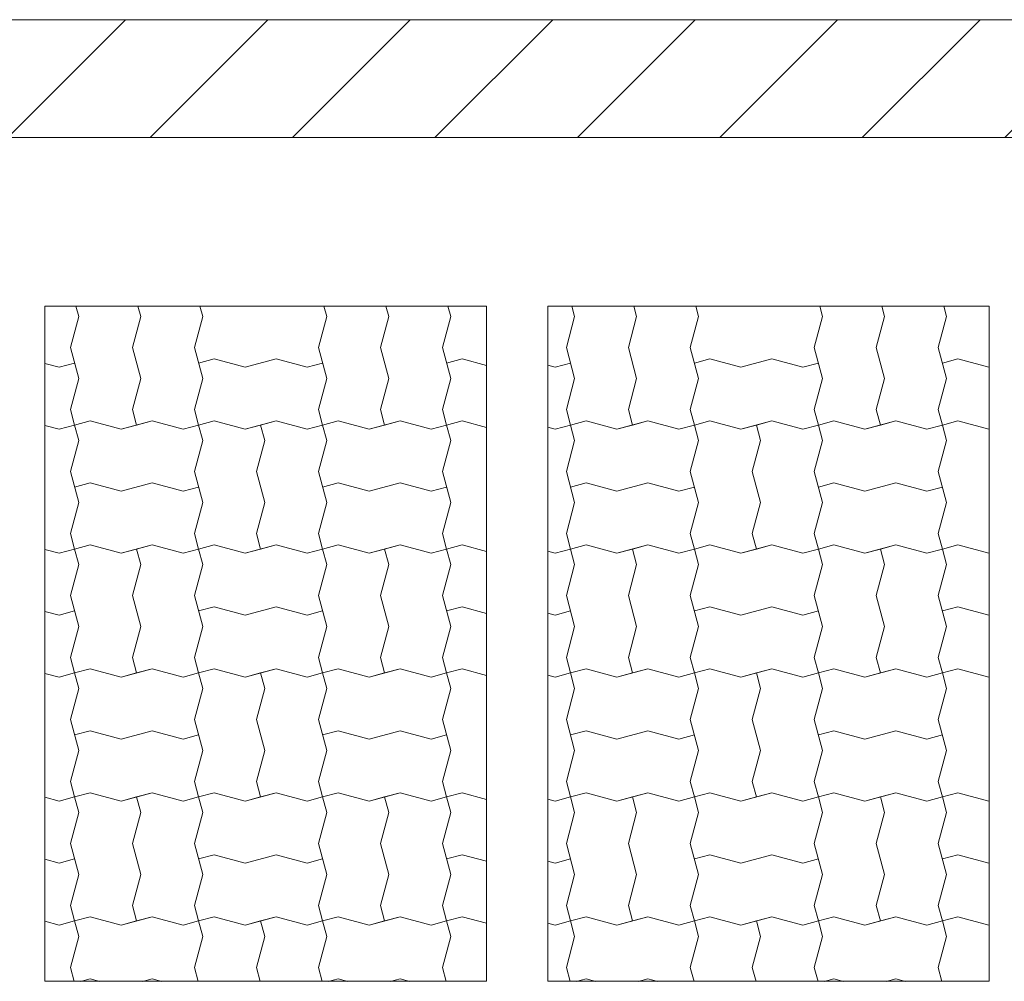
# Model space of a CAD drawing. Header units: millimetres. Extents: x 2826 to 3034, y 1533 to 1590.
# Tile 125 of 248: x 2961.98 to 2963.57, y 1570.24 to 1571.79. Entities that reach past the tile are written whole.
import ezdxf
from ezdxf.enums import TextEntityAlignment as Align

# ---------------------------------------------------------------- set-up
doc = ezdxf.new("R2010")
doc.units = ezdxf.units.MM
doc.layers.add('_Caneta_No__220', color=7, linetype='Continuous', lineweight=15, true_color=0x8a8a8a)
doc.layers.add('EST - Laje existente', color=7, linetype='Continuous')
doc.styles.add('ESTILO_GERADO_2', font='arial.ttf')

# ---------------------------------------------------------------- blocks, each defined once
blk = doc.blocks.new('*X922', base_point=(167.64, -1.5741))
at = {"layer": 'EST - Laje existente', "color": 9, "linetype": 'Continuous', "lineweight": 15}
for p, q in [((206.0534, 23.8076), (206.0488, 23.8245)), ((206.0534, 23.8076), (206.0488, 23.8245)), ((206.1534, 23.8076), (206.1488, 23.8245)), ((206.2534, 23.8076), (206.2488, 23.8245)), ((206.4534, 23.8076), (206.4488, 23.8245)), ((206.4534, 23.8076), (206.4488, 23.8245)), ((206.5534, 23.8076), (206.5488, 23.8245)), ((206.6534, 23.8076), (206.6488, 23.8245)), ((206.0534, 23.8076), (206.04, 23.7576)), ((206.0534, 23.8076), (206.04, 23.7576)), ((206.1534, 23.8076), (206.14, 23.7576)), ((206.2534, 23.8076), (206.24, 23.7576)), ((206.4534, 23.8076), (206.44, 23.7576)), ((206.4534, 23.8076), (206.44, 23.7576)), ((206.5534, 23.8076), (206.54, 23.7576)), ((206.6534, 23.8076), (206.64, 23.7576)), ((206.04, 23.7576), (206.0534, 23.7076)), ((206.04, 23.7576), (206.0534, 23.7076)), ((206.14, 23.7576), (206.1534, 23.7076)), ((206.24, 23.7576), (206.2534, 23.7076)), ((206.44, 23.7576), (206.4534, 23.7076)), ((206.44, 23.7576), (206.4534, 23.7076)), ((206.54, 23.7576), (206.5534, 23.7076)), ((206.64, 23.7576), (206.6534, 23.7076)), ((206.2717, 23.7393), (206.2467, 23.7326)), ((206.2717, 23.7393), (206.3217, 23.7259)), ((206.3217, 23.7259), (206.3717, 23.7393)), ((206.3717, 23.7393), (206.4217, 23.7259)), ((206.6717, 23.7393), (206.6467, 23.7326)), ((206.6717, 23.7393), (206.7109, 23.7287)), ((205.9986, 23.732), (206.0217, 23.7259)), ((206.0217, 23.7259), (206.0467, 23.7326)), ((206.4217, 23.7259), (206.4467, 23.7326)), ((206.0534, 23.7076), (206.04, 23.6576)), ((206.0534, 23.7076), (206.04, 23.6576)), ((206.1534, 23.7076), (206.14, 23.6576)), ((206.2534, 23.7076), (206.24, 23.6576)), ((206.4534, 23.7076), (206.44, 23.6576)), ((206.4534, 23.7076), (206.44, 23.6576)), ((206.5534, 23.7076), (206.54, 23.6576)), ((206.6534, 23.7076), (206.64, 23.6576)), ((206.04, 23.6576), (206.0467, 23.6326)), ((206.04, 23.6576), (206.0467, 23.6326)), ((206.14, 23.6576), (206.1467, 23.6326)), ((206.24, 23.6576), (206.2467, 23.6326)), ((206.44, 23.6576), (206.4467, 23.6326)), ((206.44, 23.6576), (206.4467, 23.6326)), ((206.54, 23.6576), (206.5467, 23.6326)), ((206.64, 23.6576), (206.6467, 23.6326)), ((206.0717, 23.6393), (206.0467, 23.6326)), ((206.0717, 23.6393), (206.0467, 23.6326)), ((206.0717, 23.6393), (206.1217, 23.6259)), ((206.0717, 23.6393), (206.1217, 23.6259)), ((206.1217, 23.6259), (206.1717, 23.6393)), ((206.1717, 23.6393), (206.1467, 23.6326)), ((206.1717, 23.6393), (206.2217, 23.6259)), ((206.1717, 23.6393), (206.2217, 23.6259)), ((206.2717, 23.6393), (206.2467, 23.6326)), ((206.2717, 23.6393), (206.2467, 23.6326)), ((206.2717, 23.6393), (206.3217, 23.6259)), ((206.2717, 23.6393), (206.3217, 23.6259)), ((206.3217, 23.6259), (206.3717, 23.6393)), ((206.3717, 23.6393), (206.3467, 23.6326)), ((206.3717, 23.6393), (206.4217, 23.6259)), ((206.3717, 23.6393), (206.4217, 23.6259)), ((206.4717, 23.6393), (206.4467, 23.6326)), ((206.4717, 23.6393), (206.4467, 23.6326)), ((206.4717, 23.6393), (206.5217, 23.6259)), ((206.4717, 23.6393), (206.5217, 23.6259)), ((206.5217, 23.6259), (206.5717, 23.6393)), ((206.5717, 23.6393), (206.5467, 23.6326)), ((206.5717, 23.6393), (206.6217, 23.6259)), ((206.5717, 23.6393), (206.6217, 23.6259)), ((206.6717, 23.6393), (206.6467, 23.6326)), ((206.6717, 23.6393), (206.6467, 23.6326)), ((206.6717, 23.6393), (206.7109, 23.6287)), ((206.6717, 23.6393), (206.7109, 23.6287)), ((205.9986, 23.632), (206.0217, 23.6259)), ((205.9986, 23.632), (206.0217, 23.6259)), ((206.0217, 23.6259), (206.0467, 23.6326)), ((206.0217, 23.6259), (206.0467, 23.6326)), ((206.0534, 23.6076), (206.0467, 23.6326)), ((206.1217, 23.6259), (206.1467, 23.6326)), ((206.2217, 23.6259), (206.2467, 23.6326)), ((206.2217, 23.6259), (206.2467, 23.6326)), ((206.2534, 23.6076), (206.2467, 23.6326)), ((206.2534, 23.6076), (206.2467, 23.6326)), ((206.3217, 23.6259), (206.3467, 23.6326)), ((206.3534, 23.6076), (206.3467, 23.6326)), ((206.4217, 23.6259), (206.4467, 23.6326)), ((206.4217, 23.6259), (206.4467, 23.6326)), ((206.4534, 23.6076), (206.4467, 23.6326)), ((206.5217, 23.6259), (206.5467, 23.6326)), ((206.6217, 23.6259), (206.6467, 23.6326)), ((206.6217, 23.6259), (206.6467, 23.6326)), ((206.6534, 23.6076), (206.6467, 23.6326)), ((206.6534, 23.6076), (206.6467, 23.6326)), ((206.0534, 23.6076), (206.04, 23.5576)), ((206.2534, 23.6076), (206.24, 23.5576)), ((206.2534, 23.6076), (206.24, 23.5576)), ((206.3534, 23.6076), (206.34, 23.5576)), ((206.4534, 23.6076), (206.44, 23.5576)), ((206.6534, 23.6076), (206.64, 23.5576)), ((206.6534, 23.6076), (206.64, 23.5576)), ((206.04, 23.5576), (206.0534, 23.5076)), ((206.24, 23.5576), (206.2534, 23.5076)), ((206.24, 23.5576), (206.2534, 23.5076)), ((206.34, 23.5576), (206.3534, 23.5076)), ((206.44, 23.5576), (206.4534, 23.5076)), ((206.64, 23.5576), (206.6534, 23.5076)), ((206.64, 23.5576), (206.6534, 23.5076)), ((206.0717, 23.5393), (206.0467, 23.5326)), ((206.0717, 23.5393), (206.1217, 23.5259)), ((206.1217, 23.5259), (206.1717, 23.5393)), ((206.1717, 23.5393), (206.2217, 23.5259)), ((206.2217, 23.5259), (206.2467, 23.5326)), ((206.4717, 23.5393), (206.4467, 23.5326)), ((206.4717, 23.5393), (206.5217, 23.5259)), ((206.5217, 23.5259), (206.5717, 23.5393)), ((206.5717, 23.5393), (206.6217, 23.5259)), ((206.6217, 23.5259), (206.6467, 23.5326)), ((206.0534, 23.5076), (206.04, 23.4576)), ((206.2534, 23.5076), (206.24, 23.4576)), ((206.2534, 23.5076), (206.24, 23.4576)), ((206.3534, 23.5076), (206.34, 23.4576)), ((206.4534, 23.5076), (206.44, 23.4576)), ((206.6534, 23.5076), (206.64, 23.4576)), ((206.6534, 23.5076), (206.64, 23.4576)), ((206.04, 23.4576), (206.0467, 23.4326)), ((206.24, 23.4576), (206.2467, 23.4326)), ((206.24, 23.4576), (206.2467, 23.4326)), ((206.34, 23.4576), (206.3467, 23.4326)), ((206.44, 23.4576), (206.4467, 23.4326)), ((206.64, 23.4576), (206.6467, 23.4326)), ((206.64, 23.4576), (206.6467, 23.4326)), ((205.9986, 23.432), (206.0217, 23.4259)), ((205.9986, 23.432), (206.0217, 23.4259)), ((206.0217, 23.4259), (206.0467, 23.4326)), ((206.0217, 23.4259), (206.0467, 23.4326)), ((206.0717, 23.4393), (206.0467, 23.4326)), ((206.0717, 23.4393), (206.0467, 23.4326)), ((206.0534, 23.4076), (206.0467, 23.4326)), ((206.0534, 23.4076), (206.0467, 23.4326)), ((206.0717, 23.4393), (206.1217, 23.4259)), ((206.0717, 23.4393), (206.1217, 23.4259)), ((206.1217, 23.4259), (206.1717, 23.4393)), ((206.1217, 23.4259), (206.1467, 23.4326)), ((206.1717, 23.4393), (206.1467, 23.4326)), ((206.1534, 23.4076), (206.1467, 23.4326)), ((206.1717, 23.4393), (206.2217, 23.4259)), ((206.1717, 23.4393), (206.2217, 23.4259)), ((206.2217, 23.4259), (206.2467, 23.4326)), ((206.2217, 23.4259), (206.2467, 23.4326)), ((206.2717, 23.4393), (206.2467, 23.4326)), ((206.2717, 23.4393), (206.2467, 23.4326)), ((206.2534, 23.4076), (206.2467, 23.4326)), ((206.2717, 23.4393), (206.3217, 23.4259)), ((206.2717, 23.4393), (206.3217, 23.4259)), ((206.3217, 23.4259), (206.3717, 23.4393)), ((206.3217, 23.4259), (206.3467, 23.4326)), ((206.3717, 23.4393), (206.3467, 23.4326)), ((206.3717, 23.4393), (206.4217, 23.4259)), ((206.3717, 23.4393), (206.4217, 23.4259)), ((206.4217, 23.4259), (206.4467, 23.4326)), ((206.4217, 23.4259), (206.4467, 23.4326)), ((206.4717, 23.4393), (206.4467, 23.4326)), ((206.4717, 23.4393), (206.4467, 23.4326)), ((206.4534, 23.4076), (206.4467, 23.4326)), ((206.4534, 23.4076), (206.4467, 23.4326)), ((206.4717, 23.4393), (206.5217, 23.4259)), ((206.4717, 23.4393), (206.5217, 23.4259)), ((206.5217, 23.4259), (206.5717, 23.4393)), ((206.5217, 23.4259), (206.5467, 23.4326)), ((206.5717, 23.4393), (206.5467, 23.4326)), ((206.5534, 23.4076), (206.5467, 23.4326)), ((206.5717, 23.4393), (206.6217, 23.4259)), ((206.5717, 23.4393), (206.6217, 23.4259)), ((206.6217, 23.4259), (206.6467, 23.4326)), ((206.6217, 23.4259), (206.6467, 23.4326)), ((206.6717, 23.4393), (206.6467, 23.4326)), ((206.6717, 23.4393), (206.6467, 23.4326)), ((206.6534, 23.4076), (206.6467, 23.4326)), ((206.6717, 23.4393), (206.7109, 23.4287)), ((206.6717, 23.4393), (206.7109, 23.4287)), ((206.0534, 23.4076), (206.04, 23.3576)), ((206.0534, 23.4076), (206.04, 23.3576)), ((206.1534, 23.4076), (206.14, 23.3576)), ((206.2534, 23.4076), (206.24, 23.3576)), ((206.4534, 23.4076), (206.44, 23.3576)), ((206.4534, 23.4076), (206.44, 23.3576)), ((206.5534, 23.4076), (206.54, 23.3576)), ((206.6534, 23.4076), (206.64, 23.3576)), ((206.04, 23.3576), (206.0534, 23.3076)), ((206.04, 23.3576), (206.0534, 23.3076)), ((206.14, 23.3576), (206.1534, 23.3076)), ((206.24, 23.3576), (206.2534, 23.3076)), ((206.44, 23.3576), (206.4534, 23.3076)), ((206.44, 23.3576), (206.4534, 23.3076)), ((206.54, 23.3576), (206.5534, 23.3076)), ((206.64, 23.3576), (206.6534, 23.3076)), ((206.2717, 23.3393), (206.2467, 23.3326)), ((206.2717, 23.3393), (206.3217, 23.3259)), ((206.3217, 23.3259), (206.3717, 23.3393)), ((206.3717, 23.3393), (206.4217, 23.3259)), ((206.6717, 23.3393), (206.6467, 23.3326)), ((206.6717, 23.3393), (206.7109, 23.3287)), ((205.9986, 23.332), (206.0217, 23.3259)), ((206.0217, 23.3259), (206.0467, 23.3326)), ((206.4217, 23.3259), (206.4467, 23.3326)), ((206.0534, 23.3076), (206.04, 23.2576)), ((206.0534, 23.3076), (206.04, 23.2576)), ((206.1534, 23.3076), (206.14, 23.2576)), ((206.2534, 23.3076), (206.24, 23.2576)), ((206.4534, 23.3076), (206.44, 23.2576)), ((206.4534, 23.3076), (206.44, 23.2576)), ((206.5534, 23.3076), (206.54, 23.2576)), ((206.6534, 23.3076), (206.64, 23.2576)), ((206.04, 23.2576), (206.0467, 23.2326)), ((206.04, 23.2576), (206.0467, 23.2326)), ((206.14, 23.2576), (206.1467, 23.2326)), ((206.24, 23.2576), (206.2467, 23.2326)), ((206.44, 23.2576), (206.4467, 23.2326)), ((206.44, 23.2576), (206.4467, 23.2326)), ((206.54, 23.2576), (206.5467, 23.2326)), ((206.64, 23.2576), (206.6467, 23.2326)), ((205.9986, 23.232), (206.0217, 23.2259)), ((205.9986, 23.232), (206.0217, 23.2259)), ((206.0217, 23.2259), (206.0467, 23.2326)), ((206.0217, 23.2259), (206.0467, 23.2326)), ((206.0717, 23.2393), (206.0467, 23.2326)), ((206.0717, 23.2393), (206.0467, 23.2326)), ((206.0534, 23.2076), (206.0467, 23.2326)), ((206.0717, 23.2393), (206.1217, 23.2259)), ((206.0717, 23.2393), (206.1217, 23.2259)), ((206.1217, 23.2259), (206.1717, 23.2393)), ((206.1217, 23.2259), (206.1467, 23.2326)), ((206.1717, 23.2393), (206.1467, 23.2326)), ((206.1717, 23.2393), (206.2217, 23.2259)), ((206.1717, 23.2393), (206.2217, 23.2259)), ((206.2217, 23.2259), (206.2467, 23.2326)), ((206.2217, 23.2259), (206.2467, 23.2326)), ((206.2717, 23.2393), (206.2467, 23.2326)), ((206.2717, 23.2393), (206.2467, 23.2326)), ((206.2534, 23.2076), (206.2467, 23.2326)), ((206.2534, 23.2076), (206.2467, 23.2326)), ((206.2717, 23.2393), (206.3217, 23.2259)), ((206.2717, 23.2393), (206.3217, 23.2259)), ((206.3217, 23.2259), (206.3717, 23.2393)), ((206.3217, 23.2259), (206.3467, 23.2326)), ((206.3717, 23.2393), (206.3467, 23.2326)), ((206.3534, 23.2076), (206.3467, 23.2326)), ((206.3717, 23.2393), (206.4217, 23.2259)), ((206.3717, 23.2393), (206.4217, 23.2259)), ((206.4217, 23.2259), (206.4467, 23.2326)), ((206.4217, 23.2259), (206.4467, 23.2326)), ((206.4717, 23.2393), (206.4467, 23.2326)), ((206.4717, 23.2393), (206.4467, 23.2326)), ((206.4534, 23.2076), (206.4467, 23.2326)), ((206.4717, 23.2393), (206.5217, 23.2259)), ((206.4717, 23.2393), (206.5217, 23.2259)), ((206.5217, 23.2259), (206.5717, 23.2393)), ((206.5217, 23.2259), (206.5467, 23.2326)), ((206.5717, 23.2393), (206.5467, 23.2326)), ((206.5717, 23.2393), (206.6217, 23.2259)), ((206.5717, 23.2393), (206.6217, 23.2259)), ((206.6217, 23.2259), (206.6467, 23.2326)), ((206.6217, 23.2259), (206.6467, 23.2326)), ((206.6717, 23.2393), (206.6467, 23.2326)), ((206.6717, 23.2393), (206.6467, 23.2326)), ((206.6534, 23.2076), (206.6467, 23.2326)), ((206.6534, 23.2076), (206.6467, 23.2326)), ((206.6717, 23.2393), (206.7109, 23.2287)), ((206.6717, 23.2393), (206.7109, 23.2287)), ((206.0534, 23.2076), (206.04, 23.1576)), ((206.2534, 23.2076), (206.24, 23.1576)), ((206.2534, 23.2076), (206.24, 23.1576)), ((206.3534, 23.2076), (206.34, 23.1576)), ((206.4534, 23.2076), (206.44, 23.1576)), ((206.6534, 23.2076), (206.64, 23.1576)), ((206.6534, 23.2076), (206.64, 23.1576)), ((206.04, 23.1576), (206.0534, 23.1076)), ((206.24, 23.1576), (206.2534, 23.1076)), ((206.24, 23.1576), (206.2534, 23.1076)), ((206.34, 23.1576), (206.3534, 23.1076)), ((206.44, 23.1576), (206.4534, 23.1076)), ((206.64, 23.1576), (206.6534, 23.1076)), ((206.64, 23.1576), (206.6534, 23.1076)), ((206.0717, 23.1393), (206.0467, 23.1326)), ((206.0717, 23.1393), (206.1217, 23.1259)), ((206.1217, 23.1259), (206.1717, 23.1393)), ((206.1717, 23.1393), (206.2217, 23.1259)), ((206.2217, 23.1259), (206.2467, 23.1326)), ((206.4717, 23.1393), (206.4467, 23.1326)), ((206.4717, 23.1393), (206.5217, 23.1259)), ((206.5217, 23.1259), (206.5717, 23.1393)), ((206.5717, 23.1393), (206.6217, 23.1259)), ((206.6217, 23.1259), (206.6467, 23.1326)), ((206.0534, 23.1076), (206.04, 23.0576)), ((206.2534, 23.1076), (206.24, 23.0576)), ((206.2534, 23.1076), (206.24, 23.0576)), ((206.3534, 23.1076), (206.34, 23.0576)), ((206.4534, 23.1076), (206.44, 23.0576)), ((206.6534, 23.1076), (206.64, 23.0576)), ((206.6534, 23.1076), (206.64, 23.0576)), ((206.04, 23.0576), (206.0467, 23.0326)), ((206.24, 23.0576), (206.2467, 23.0326)), ((206.24, 23.0576), (206.2467, 23.0326)), ((206.34, 23.0576), (206.3467, 23.0326)), ((206.44, 23.0576), (206.4467, 23.0326)), ((206.64, 23.0576), (206.6467, 23.0326)), ((206.64, 23.0576), (206.6467, 23.0326)), ((206.0717, 23.0393), (206.0467, 23.0326)), ((206.0717, 23.0393), (206.0467, 23.0326)), ((206.0717, 23.0393), (206.1217, 23.0259)), ((206.0717, 23.0393), (206.1217, 23.0259)), ((206.1217, 23.0259), (206.1717, 23.0393)), ((206.1717, 23.0393), (206.1467, 23.0326)), ((206.1717, 23.0393), (206.2217, 23.0259)), ((206.1717, 23.0393), (206.2217, 23.0259)), ((206.2717, 23.0393), (206.2467, 23.0326)), ((206.2717, 23.0393), (206.2467, 23.0326)), ((206.2717, 23.0393), (206.3217, 23.0259)), ((206.2717, 23.0393), (206.3217, 23.0259)), ((206.3217, 23.0259), (206.3717, 23.0393)), ((206.3717, 23.0393), (206.3467, 23.0326)), ((206.3717, 23.0393), (206.4217, 23.0259)), ((206.3717, 23.0393), (206.4217, 23.0259)), ((206.4717, 23.0393), (206.4467, 23.0326)), ((206.4717, 23.0393), (206.4467, 23.0326)), ((206.4717, 23.0393), (206.5217, 23.0259)), ((206.4717, 23.0393), (206.5217, 23.0259)), ((206.5217, 23.0259), (206.5717, 23.0393)), ((206.5717, 23.0393), (206.5467, 23.0326)), ((206.5717, 23.0393), (206.6217, 23.0259)), ((206.5717, 23.0393), (206.6217, 23.0259)), ((206.6717, 23.0393), (206.6467, 23.0326)), ((206.6717, 23.0393), (206.6467, 23.0326)), ((206.6717, 23.0393), (206.7109, 23.0287)), ((206.6717, 23.0393), (206.7109, 23.0287)), ((205.9986, 23.032), (206.0217, 23.0259)), ((205.9986, 23.032), (206.0217, 23.0259)), ((206.0217, 23.0259), (206.0467, 23.0326)), ((206.0217, 23.0259), (206.0467, 23.0326)), ((206.0534, 23.0076), (206.0467, 23.0326)), ((206.0534, 23.0076), (206.0467, 23.0326)), ((206.1217, 23.0259), (206.1467, 23.0326)), ((206.1534, 23.0076), (206.1467, 23.0326)), ((206.2217, 23.0259), (206.2467, 23.0326)), ((206.2217, 23.0259), (206.2467, 23.0326)), ((206.2534, 23.0076), (206.2467, 23.0326)), ((206.3217, 23.0259), (206.3467, 23.0326)), ((206.4217, 23.0259), (206.4467, 23.0326)), ((206.4217, 23.0259), (206.4467, 23.0326)), ((206.4534, 23.0076), (206.4467, 23.0326)), ((206.4534, 23.0076), (206.4467, 23.0326)), ((206.5217, 23.0259), (206.5467, 23.0326)), ((206.5534, 23.0076), (206.5467, 23.0326)), ((206.6217, 23.0259), (206.6467, 23.0326)), ((206.6217, 23.0259), (206.6467, 23.0326)), ((206.6534, 23.0076), (206.6467, 23.0326)), ((206.0534, 23.0076), (206.04, 22.9576)), ((206.0534, 23.0076), (206.04, 22.9576)), ((206.1534, 23.0076), (206.14, 22.9576)), ((206.2534, 23.0076), (206.24, 22.9576)), ((206.4534, 23.0076), (206.44, 22.9576)), ((206.4534, 23.0076), (206.44, 22.9576)), ((206.5534, 23.0076), (206.54, 22.9576)), ((206.6534, 23.0076), (206.64, 22.9576)), ((206.04, 22.9576), (206.0534, 22.9076)), ((206.04, 22.9576), (206.0534, 22.9076)), ((206.14, 22.9576), (206.1534, 22.9076)), ((206.24, 22.9576), (206.2534, 22.9076)), ((206.44, 22.9576), (206.4534, 22.9076)), ((206.44, 22.9576), (206.4534, 22.9076)), ((206.54, 22.9576), (206.5534, 22.9076)), ((206.64, 22.9576), (206.6534, 22.9076)), ((206.2717, 22.9393), (206.2467, 22.9326)), ((206.2717, 22.9393), (206.3217, 22.9259)), ((206.3217, 22.9259), (206.3717, 22.9393)), ((206.3717, 22.9393), (206.4217, 22.9259)), ((206.6717, 22.9393), (206.6467, 22.9326)), ((206.6717, 22.9393), (206.7109, 22.9287)), ((205.9986, 22.932), (206.0217, 22.9259)), ((206.0217, 22.9259), (206.0467, 22.9326)), ((206.4217, 22.9259), (206.4467, 22.9326)), ((206.0534, 22.9076), (206.04, 22.8576)), ((206.0534, 22.9076), (206.04, 22.8576)), ((206.1534, 22.9076), (206.14, 22.8576)), ((206.2534, 22.9076), (206.24, 22.8576)), ((206.4534, 22.9076), (206.44, 22.8576)), ((206.4534, 22.9076), (206.44, 22.8576)), ((206.5534, 22.9076), (206.54, 22.8576)), ((206.6534, 22.9076), (206.64, 22.8576)), ((206.04, 22.8576), (206.0467, 22.8326)), ((206.04, 22.8576), (206.0467, 22.8326)), ((206.14, 22.8576), (206.1467, 22.8326)), ((206.24, 22.8576), (206.2467, 22.8326)), ((206.44, 22.8576), (206.4467, 22.8326)), ((206.44, 22.8576), (206.4467, 22.8326)), ((206.54, 22.8576), (206.5467, 22.8326)), ((206.64, 22.8576), (206.6467, 22.8326)), ((205.9986, 22.832), (206.0217, 22.8259)), ((205.9986, 22.832), (206.0217, 22.8259)), ((206.0217, 22.8259), (206.0467, 22.8326)), ((206.0217, 22.8259), (206.0467, 22.8326)), ((206.0717, 22.8393), (206.0467, 22.8326)), ((206.0717, 22.8393), (206.0467, 22.8326)), ((206.0534, 22.8076), (206.0467, 22.8326)), ((206.0717, 22.8393), (206.1217, 22.8259)), ((206.0717, 22.8393), (206.1217, 22.8259)), ((206.1217, 22.8259), (206.1717, 22.8393)), ((206.1217, 22.8259), (206.1467, 22.8326)), ((206.1717, 22.8393), (206.1467, 22.8326)), ((206.1717, 22.8393), (206.2217, 22.8259)), ((206.1717, 22.8393), (206.2217, 22.8259)), ((206.2217, 22.8259), (206.2467, 22.8326)), ((206.2217, 22.8259), (206.2467, 22.8326)), ((206.2717, 22.8393), (206.2467, 22.8326)), ((206.2717, 22.8393), (206.2467, 22.8326)), ((206.2534, 22.8076), (206.2467, 22.8326)), ((206.2534, 22.8076), (206.2467, 22.8326)), ((206.2717, 22.8393), (206.3217, 22.8259)), ((206.2717, 22.8393), (206.3217, 22.8259)), ((206.3217, 22.8259), (206.3717, 22.8393)), ((206.3217, 22.8259), (206.3467, 22.8326)), ((206.3717, 22.8393), (206.3467, 22.8326)), ((206.3534, 22.8076), (206.3467, 22.8326)), ((206.3717, 22.8393), (206.4217, 22.8259)), ((206.3717, 22.8393), (206.4217, 22.8259)), ((206.4217, 22.8259), (206.4467, 22.8326)), ((206.4217, 22.8259), (206.4467, 22.8326)), ((206.4717, 22.8393), (206.4467, 22.8326)), ((206.4717, 22.8393), (206.4467, 22.8326)), ((206.4534, 22.8076), (206.4467, 22.8326)), ((206.4717, 22.8393), (206.5217, 22.8259)), ((206.4717, 22.8393), (206.5217, 22.8259)), ((206.5217, 22.8259), (206.5717, 22.8393)), ((206.5217, 22.8259), (206.5467, 22.8326)), ((206.5717, 22.8393), (206.5467, 22.8326)), ((206.5717, 22.8393), (206.6217, 22.8259)), ((206.5717, 22.8393), (206.6217, 22.8259)), ((206.6217, 22.8259), (206.6467, 22.8326)), ((206.6217, 22.8259), (206.6467, 22.8326)), ((206.6717, 22.8393), (206.6467, 22.8326)), ((206.6717, 22.8393), (206.6467, 22.8326)), ((206.6534, 22.8076), (206.6467, 22.8326)), ((206.6534, 22.8076), (206.6467, 22.8326)), ((206.6717, 22.8393), (206.7109, 22.8287)), ((206.6717, 22.8393), (206.7109, 22.8287)), ((206.0534, 22.8076), (206.04, 22.7576)), ((206.2534, 22.8076), (206.24, 22.7576)), ((206.2534, 22.8076), (206.24, 22.7576)), ((206.3534, 22.8076), (206.34, 22.7576)), ((206.4534, 22.8076), (206.44, 22.7576)), ((206.6534, 22.8076), (206.64, 22.7576)), ((206.6534, 22.8076), (206.64, 22.7576)), ((206.04, 22.7576), (206.046, 22.735)), ((206.24, 22.7576), (206.246, 22.735)), ((206.24, 22.7576), (206.246, 22.735)), ((206.34, 22.7576), (206.346, 22.735)), ((206.44, 22.7576), (206.446, 22.735)), ((206.64, 22.7576), (206.646, 22.735)), ((206.64, 22.7576), (206.646, 22.735)), ((206.0717, 22.7393), (206.0559, 22.735)), ((206.0717, 22.7393), (206.0874, 22.735)), ((206.1559, 22.735), (206.1717, 22.7393)), ((206.1717, 22.7393), (206.1874, 22.735)), ((206.4717, 22.7393), (206.4559, 22.735)), ((206.4717, 22.7393), (206.4874, 22.735)), ((206.5559, 22.735), (206.5717, 22.7393)), ((206.5717, 22.7393), (206.5874, 22.735))]:
    blk.add_line(p, q, dxfattribs=at)
blk = doc.blocks.new('*X923', base_point=(167.64, -1.5741))
at = {"layer": 'EST - Laje existente', "color": 9, "linetype": 'Continuous', "lineweight": 15}
for p, q in [((206.8534, 23.8076), (206.8488, 23.8245)), ((206.8534, 23.8076), (206.8488, 23.8245)), ((206.9534, 23.8076), (206.9488, 23.8245)), ((207.0534, 23.8076), (207.0488, 23.8245)), ((207.2534, 23.8076), (207.2488, 23.8245)), ((207.2534, 23.8076), (207.2488, 23.8245)), ((207.3534, 23.8076), (207.3488, 23.8245)), ((207.4534, 23.8076), (207.4488, 23.8245)), ((206.8534, 23.8076), (206.84, 23.7576)), ((206.8534, 23.8076), (206.84, 23.7576)), ((206.9534, 23.8076), (206.94, 23.7576)), ((207.0534, 23.8076), (207.04, 23.7576)), ((207.2534, 23.8076), (207.24, 23.7576)), ((207.2534, 23.8076), (207.24, 23.7576)), ((207.3534, 23.8076), (207.34, 23.7576)), ((207.4534, 23.8076), (207.44, 23.7576)), ((206.84, 23.7576), (206.8534, 23.7076)), ((206.84, 23.7576), (206.8534, 23.7076)), ((206.94, 23.7576), (206.9534, 23.7076)), ((207.04, 23.7576), (207.0534, 23.7076)), ((207.24, 23.7576), (207.2534, 23.7076)), ((207.24, 23.7576), (207.2534, 23.7076)), ((207.34, 23.7576), (207.3534, 23.7076)), ((207.44, 23.7576), (207.4534, 23.7076)), ((207.0717, 23.7393), (207.0467, 23.7326)), ((207.0717, 23.7393), (207.1217, 23.7259)), ((207.1217, 23.7259), (207.1717, 23.7393)), ((207.1717, 23.7393), (207.2217, 23.7259)), ((207.4717, 23.7393), (207.4467, 23.7326)), ((207.4717, 23.7393), (207.5217, 23.7259)), ((206.81, 23.729), (206.8217, 23.7259)), ((206.8217, 23.7259), (206.8467, 23.7326)), ((207.2217, 23.7259), (207.2467, 23.7326)), ((207.5217, 23.7259), (207.5223, 23.726)), ((206.8534, 23.7076), (206.84, 23.6576)), ((206.8534, 23.7076), (206.84, 23.6576)), ((206.9534, 23.7076), (206.94, 23.6576)), ((207.0534, 23.7076), (207.04, 23.6576)), ((207.2534, 23.7076), (207.24, 23.6576)), ((207.2534, 23.7076), (207.24, 23.6576)), ((207.3534, 23.7076), (207.34, 23.6576)), ((207.4534, 23.7076), (207.44, 23.6576)), ((206.84, 23.6576), (206.8467, 23.6326)), ((206.84, 23.6576), (206.8467, 23.6326)), ((206.94, 23.6576), (206.9467, 23.6326)), ((207.04, 23.6576), (207.0467, 23.6326)), ((207.24, 23.6576), (207.2467, 23.6326)), ((207.24, 23.6576), (207.2467, 23.6326)), ((207.34, 23.6576), (207.3467, 23.6326)), ((207.44, 23.6576), (207.4467, 23.6326)), ((206.8717, 23.6393), (206.8467, 23.6326)), ((206.8717, 23.6393), (206.8467, 23.6326)), ((206.8717, 23.6393), (206.9217, 23.6259)), ((206.8717, 23.6393), (206.9217, 23.6259)), ((206.9217, 23.6259), (206.9717, 23.6393)), ((206.9717, 23.6393), (206.9467, 23.6326)), ((206.9717, 23.6393), (207.0217, 23.6259)), ((206.9717, 23.6393), (207.0217, 23.6259)), ((207.0717, 23.6393), (207.0467, 23.6326)), ((207.0717, 23.6393), (207.0467, 23.6326)), ((207.0717, 23.6393), (207.1217, 23.6259)), ((207.0717, 23.6393), (207.1217, 23.6259)), ((207.1217, 23.6259), (207.1717, 23.6393)), ((207.1717, 23.6393), (207.1467, 23.6326)), ((207.1717, 23.6393), (207.2217, 23.6259)), ((207.1717, 23.6393), (207.2217, 23.6259)), ((207.2717, 23.6393), (207.2467, 23.6326)), ((207.2717, 23.6393), (207.2467, 23.6326)), ((207.2717, 23.6393), (207.3217, 23.6259)), ((207.2717, 23.6393), (207.3217, 23.6259)), ((207.3217, 23.6259), (207.3717, 23.6393)), ((207.3717, 23.6393), (207.3467, 23.6326)), ((207.3717, 23.6393), (207.4217, 23.6259)), ((207.3717, 23.6393), (207.4217, 23.6259)), ((207.4717, 23.6393), (207.4467, 23.6326)), ((207.4717, 23.6393), (207.4467, 23.6326)), ((207.4717, 23.6393), (207.5217, 23.6259)), ((207.4717, 23.6393), (207.5217, 23.6259)), ((206.81, 23.629), (206.8217, 23.6259)), ((206.81, 23.629), (206.8217, 23.6259)), ((206.8217, 23.6259), (206.8467, 23.6326)), ((206.8217, 23.6259), (206.8467, 23.6326)), ((206.8534, 23.6076), (206.8467, 23.6326)), ((206.9217, 23.6259), (206.9467, 23.6326)), ((207.0217, 23.6259), (207.0467, 23.6326)), ((207.0217, 23.6259), (207.0467, 23.6326)), ((207.0534, 23.6076), (207.0467, 23.6326)), ((207.0534, 23.6076), (207.0467, 23.6326)), ((207.1217, 23.6259), (207.1467, 23.6326)), ((207.1534, 23.6076), (207.1467, 23.6326)), ((207.2217, 23.6259), (207.2467, 23.6326)), ((207.2217, 23.6259), (207.2467, 23.6326)), ((207.2534, 23.6076), (207.2467, 23.6326)), ((207.3217, 23.6259), (207.3467, 23.6326)), ((207.4217, 23.6259), (207.4467, 23.6326)), ((207.4217, 23.6259), (207.4467, 23.6326)), ((207.4534, 23.6076), (207.4467, 23.6326)), ((207.4534, 23.6076), (207.4467, 23.6326)), ((207.5217, 23.6259), (207.5223, 23.626)), ((207.5217, 23.6259), (207.5223, 23.626)), ((206.8534, 23.6076), (206.84, 23.5576)), ((207.0534, 23.6076), (207.04, 23.5576)), ((207.0534, 23.6076), (207.04, 23.5576)), ((207.1534, 23.6076), (207.14, 23.5576)), ((207.2534, 23.6076), (207.24, 23.5576)), ((207.4534, 23.6076), (207.44, 23.5576)), ((207.4534, 23.6076), (207.44, 23.5576)), ((206.84, 23.5576), (206.8534, 23.5076)), ((207.04, 23.5576), (207.0534, 23.5076)), ((207.04, 23.5576), (207.0534, 23.5076)), ((207.14, 23.5576), (207.1534, 23.5076)), ((207.24, 23.5576), (207.2534, 23.5076)), ((207.44, 23.5576), (207.4534, 23.5076)), ((207.44, 23.5576), (207.4534, 23.5076)), ((206.8717, 23.5393), (206.8467, 23.5326)), ((206.8717, 23.5393), (206.9217, 23.5259)), ((206.9217, 23.5259), (206.9717, 23.5393)), ((206.9717, 23.5393), (207.0217, 23.5259)), ((207.0217, 23.5259), (207.0467, 23.5326)), ((207.2717, 23.5393), (207.2467, 23.5326)), ((207.2717, 23.5393), (207.3217, 23.5259)), ((207.3217, 23.5259), (207.3717, 23.5393)), ((207.3717, 23.5393), (207.4217, 23.5259)), ((207.4217, 23.5259), (207.4467, 23.5326)), ((206.8534, 23.5076), (206.84, 23.4576)), ((207.0534, 23.5076), (207.04, 23.4576)), ((207.0534, 23.5076), (207.04, 23.4576)), ((207.1534, 23.5076), (207.14, 23.4576)), ((207.2534, 23.5076), (207.24, 23.4576)), ((207.4534, 23.5076), (207.44, 23.4576)), ((207.4534, 23.5076), (207.44, 23.4576)), ((206.84, 23.4576), (206.8467, 23.4326)), ((207.04, 23.4576), (207.0467, 23.4326)), ((207.04, 23.4576), (207.0467, 23.4326)), ((207.14, 23.4576), (207.1467, 23.4326)), ((207.24, 23.4576), (207.2467, 23.4326)), ((207.44, 23.4576), (207.4467, 23.4326)), ((207.44, 23.4576), (207.4467, 23.4326)), ((206.8217, 23.4259), (206.8467, 23.4326)), ((206.8217, 23.4259), (206.8467, 23.4326)), ((206.8717, 23.4393), (206.8467, 23.4326)), ((206.8717, 23.4393), (206.8467, 23.4326)), ((206.8534, 23.4076), (206.8467, 23.4326)), ((206.8534, 23.4076), (206.8467, 23.4326)), ((206.8717, 23.4393), (206.9217, 23.4259)), ((206.8717, 23.4393), (206.9217, 23.4259)), ((206.9217, 23.4259), (206.9717, 23.4393)), ((206.9217, 23.4259), (206.9467, 23.4326)), ((206.9717, 23.4393), (206.9467, 23.4326)), ((206.9534, 23.4076), (206.9467, 23.4326)), ((206.9717, 23.4393), (207.0217, 23.4259)), ((206.9717, 23.4393), (207.0217, 23.4259)), ((207.0217, 23.4259), (207.0467, 23.4326)), ((207.0217, 23.4259), (207.0467, 23.4326)), ((207.0717, 23.4393), (207.0467, 23.4326)), ((207.0717, 23.4393), (207.0467, 23.4326)), ((207.0534, 23.4076), (207.0467, 23.4326)), ((207.0717, 23.4393), (207.1217, 23.4259)), ((207.0717, 23.4393), (207.1217, 23.4259)), ((207.1217, 23.4259), (207.1717, 23.4393)), ((207.1217, 23.4259), (207.1467, 23.4326)), ((207.1717, 23.4393), (207.1467, 23.4326)), ((207.1717, 23.4393), (207.2217, 23.4259)), ((207.1717, 23.4393), (207.2217, 23.4259)), ((207.2217, 23.4259), (207.2467, 23.4326)), ((207.2217, 23.4259), (207.2467, 23.4326)), ((207.2717, 23.4393), (207.2467, 23.4326)), ((207.2717, 23.4393), (207.2467, 23.4326)), ((207.2534, 23.4076), (207.2467, 23.4326)), ((207.2534, 23.4076), (207.2467, 23.4326)), ((207.2717, 23.4393), (207.3217, 23.4259)), ((207.2717, 23.4393), (207.3217, 23.4259)), ((207.3217, 23.4259), (207.3717, 23.4393)), ((207.3217, 23.4259), (207.3467, 23.4326)), ((207.3717, 23.4393), (207.3467, 23.4326)), ((207.3534, 23.4076), (207.3467, 23.4326)), ((207.3717, 23.4393), (207.4217, 23.4259)), ((207.3717, 23.4393), (207.4217, 23.4259)), ((207.4217, 23.4259), (207.4467, 23.4326)), ((207.4217, 23.4259), (207.4467, 23.4326)), ((207.4717, 23.4393), (207.4467, 23.4326)), ((207.4717, 23.4393), (207.4467, 23.4326)), ((207.4534, 23.4076), (207.4467, 23.4326)), ((207.4717, 23.4393), (207.5217, 23.4259)), ((207.4717, 23.4393), (207.5217, 23.4259)), ((206.81, 23.429), (206.8217, 23.4259)), ((206.81, 23.429), (206.8217, 23.4259)), ((207.5217, 23.4259), (207.5223, 23.426)), ((207.5217, 23.4259), (207.5223, 23.426)), ((206.8534, 23.4076), (206.84, 23.3576)), ((206.8534, 23.4076), (206.84, 23.3576)), ((206.9534, 23.4076), (206.94, 23.3576)), ((207.0534, 23.4076), (207.04, 23.3576)), ((207.2534, 23.4076), (207.24, 23.3576)), ((207.2534, 23.4076), (207.24, 23.3576)), ((207.3534, 23.4076), (207.34, 23.3576)), ((207.4534, 23.4076), (207.44, 23.3576)), ((206.84, 23.3576), (206.8534, 23.3076)), ((206.84, 23.3576), (206.8534, 23.3076)), ((206.94, 23.3576), (206.9534, 23.3076)), ((207.04, 23.3576), (207.0534, 23.3076)), ((207.24, 23.3576), (207.2534, 23.3076)), ((207.24, 23.3576), (207.2534, 23.3076)), ((207.34, 23.3576), (207.3534, 23.3076)), ((207.44, 23.3576), (207.4534, 23.3076)), ((207.0717, 23.3393), (207.0467, 23.3326)), ((207.0717, 23.3393), (207.1217, 23.3259)), ((207.1217, 23.3259), (207.1717, 23.3393)), ((207.1717, 23.3393), (207.2217, 23.3259)), ((207.4717, 23.3393), (207.4467, 23.3326)), ((207.4717, 23.3393), (207.5217, 23.3259)), ((206.81, 23.329), (206.8217, 23.3259)), ((206.8217, 23.3259), (206.8467, 23.3326)), ((207.2217, 23.3259), (207.2467, 23.3326)), ((207.5217, 23.3259), (207.5223, 23.326)), ((206.8534, 23.3076), (206.84, 23.2576)), ((206.8534, 23.3076), (206.84, 23.2576)), ((206.9534, 23.3076), (206.94, 23.2576)), ((207.0534, 23.3076), (207.04, 23.2576)), ((207.2534, 23.3076), (207.24, 23.2576)), ((207.2534, 23.3076), (207.24, 23.2576)), ((207.3534, 23.3076), (207.34, 23.2576)), ((207.4534, 23.3076), (207.44, 23.2576)), ((206.84, 23.2576), (206.8467, 23.2326)), ((206.84, 23.2576), (206.8467, 23.2326)), ((206.94, 23.2576), (206.9467, 23.2326)), ((207.04, 23.2576), (207.0467, 23.2326)), ((207.24, 23.2576), (207.2467, 23.2326)), ((207.24, 23.2576), (207.2467, 23.2326)), ((207.34, 23.2576), (207.3467, 23.2326)), ((207.44, 23.2576), (207.4467, 23.2326)), ((206.81, 23.229), (206.8217, 23.2259)), ((206.81, 23.229), (206.8217, 23.2259)), ((206.8217, 23.2259), (206.8467, 23.2326)), ((206.8217, 23.2259), (206.8467, 23.2326)), ((206.8717, 23.2393), (206.8467, 23.2326)), ((206.8717, 23.2393), (206.8467, 23.2326)), ((206.8534, 23.2076), (206.8467, 23.2326)), ((206.8717, 23.2393), (206.9217, 23.2259)), ((206.8717, 23.2393), (206.9217, 23.2259)), ((206.9217, 23.2259), (206.9717, 23.2393)), ((206.9217, 23.2259), (206.9467, 23.2326)), ((206.9717, 23.2393), (206.9467, 23.2326)), ((206.9717, 23.2393), (207.0217, 23.2259)), ((206.9717, 23.2393), (207.0217, 23.2259)), ((207.0217, 23.2259), (207.0467, 23.2326)), ((207.0217, 23.2259), (207.0467, 23.2326)), ((207.0717, 23.2393), (207.0467, 23.2326)), ((207.0717, 23.2393), (207.0467, 23.2326)), ((207.0534, 23.2076), (207.0467, 23.2326)), ((207.0534, 23.2076), (207.0467, 23.2326)), ((207.0717, 23.2393), (207.1217, 23.2259)), ((207.0717, 23.2393), (207.1217, 23.2259)), ((207.1217, 23.2259), (207.1717, 23.2393)), ((207.1217, 23.2259), (207.1467, 23.2326)), ((207.1717, 23.2393), (207.1467, 23.2326)), ((207.1534, 23.2076), (207.1467, 23.2326)), ((207.1717, 23.2393), (207.2217, 23.2259)), ((207.1717, 23.2393), (207.2217, 23.2259)), ((207.2217, 23.2259), (207.2467, 23.2326)), ((207.2217, 23.2259), (207.2467, 23.2326)), ((207.2717, 23.2393), (207.2467, 23.2326)), ((207.2717, 23.2393), (207.2467, 23.2326)), ((207.2534, 23.2076), (207.2467, 23.2326)), ((207.2717, 23.2393), (207.3217, 23.2259)), ((207.2717, 23.2393), (207.3217, 23.2259)), ((207.3217, 23.2259), (207.3717, 23.2393)), ((207.3217, 23.2259), (207.3467, 23.2326)), ((207.3717, 23.2393), (207.3467, 23.2326)), ((207.3717, 23.2393), (207.4217, 23.2259)), ((207.3717, 23.2393), (207.4217, 23.2259)), ((207.4217, 23.2259), (207.4467, 23.2326)), ((207.4217, 23.2259), (207.4467, 23.2326)), ((207.4717, 23.2393), (207.4467, 23.2326)), ((207.4717, 23.2393), (207.4467, 23.2326)), ((207.4534, 23.2076), (207.4467, 23.2326)), ((207.4534, 23.2076), (207.4467, 23.2326)), ((207.4717, 23.2393), (207.5217, 23.2259)), ((207.4717, 23.2393), (207.5217, 23.2259)), ((207.5217, 23.2259), (207.5223, 23.226)), ((207.5217, 23.2259), (207.5223, 23.226)), ((206.8534, 23.2076), (206.84, 23.1576)), ((207.0534, 23.2076), (207.04, 23.1576)), ((207.0534, 23.2076), (207.04, 23.1576)), ((207.1534, 23.2076), (207.14, 23.1576)), ((207.2534, 23.2076), (207.24, 23.1576)), ((207.4534, 23.2076), (207.44, 23.1576)), ((207.4534, 23.2076), (207.44, 23.1576)), ((206.84, 23.1576), (206.8534, 23.1076)), ((207.04, 23.1576), (207.0534, 23.1076)), ((207.04, 23.1576), (207.0534, 23.1076)), ((207.14, 23.1576), (207.1534, 23.1076)), ((207.24, 23.1576), (207.2534, 23.1076)), ((207.44, 23.1576), (207.4534, 23.1076)), ((207.44, 23.1576), (207.4534, 23.1076)), ((206.8717, 23.1393), (206.8467, 23.1326)), ((206.8717, 23.1393), (206.9217, 23.1259)), ((206.9217, 23.1259), (206.9717, 23.1393)), ((206.9717, 23.1393), (207.0217, 23.1259)), ((207.0217, 23.1259), (207.0467, 23.1326)), ((207.2717, 23.1393), (207.2467, 23.1326)), ((207.2717, 23.1393), (207.3217, 23.1259)), ((207.3217, 23.1259), (207.3717, 23.1393)), ((207.3717, 23.1393), (207.4217, 23.1259)), ((207.4217, 23.1259), (207.4467, 23.1326)), ((206.8534, 23.1076), (206.84, 23.0576)), ((207.0534, 23.1076), (207.04, 23.0576)), ((207.0534, 23.1076), (207.04, 23.0576)), ((207.1534, 23.1076), (207.14, 23.0576)), ((207.2534, 23.1076), (207.24, 23.0576)), ((207.4534, 23.1076), (207.44, 23.0576)), ((207.4534, 23.1076), (207.44, 23.0576)), ((206.84, 23.0576), (206.8467, 23.0326)), ((207.04, 23.0576), (207.0467, 23.0326)), ((207.04, 23.0576), (207.0467, 23.0326)), ((207.14, 23.0576), (207.1467, 23.0326)), ((207.24, 23.0576), (207.2467, 23.0326)), ((207.44, 23.0576), (207.4467, 23.0326)), ((207.44, 23.0576), (207.4467, 23.0326)), ((206.8717, 23.0393), (206.8467, 23.0326)), ((206.8717, 23.0393), (206.8467, 23.0326)), ((206.8717, 23.0393), (206.9217, 23.0259)), ((206.8717, 23.0393), (206.9217, 23.0259)), ((206.9217, 23.0259), (206.9717, 23.0393)), ((206.9717, 23.0393), (206.9467, 23.0326)), ((206.9717, 23.0393), (207.0217, 23.0259)), ((206.9717, 23.0393), (207.0217, 23.0259)), ((207.0717, 23.0393), (207.0467, 23.0326)), ((207.0717, 23.0393), (207.0467, 23.0326)), ((207.0717, 23.0393), (207.1217, 23.0259)), ((207.0717, 23.0393), (207.1217, 23.0259)), ((207.1217, 23.0259), (207.1717, 23.0393)), ((207.1717, 23.0393), (207.1467, 23.0326)), ((207.1717, 23.0393), (207.2217, 23.0259)), ((207.1717, 23.0393), (207.2217, 23.0259)), ((207.2717, 23.0393), (207.2467, 23.0326)), ((207.2717, 23.0393), (207.2467, 23.0326)), ((207.2717, 23.0393), (207.3217, 23.0259)), ((207.2717, 23.0393), (207.3217, 23.0259)), ((207.3217, 23.0259), (207.3717, 23.0393)), ((207.3717, 23.0393), (207.3467, 23.0326)), ((207.3717, 23.0393), (207.4217, 23.0259)), ((207.3717, 23.0393), (207.4217, 23.0259)), ((207.4717, 23.0393), (207.4467, 23.0326)), ((207.4717, 23.0393), (207.4467, 23.0326)), ((207.4717, 23.0393), (207.5217, 23.0259)), ((207.4717, 23.0393), (207.5217, 23.0259)), ((206.81, 23.029), (206.8217, 23.0259)), ((206.81, 23.029), (206.8217, 23.0259)), ((206.8217, 23.0259), (206.8467, 23.0326)), ((206.8217, 23.0259), (206.8467, 23.0326)), ((206.8534, 23.0076), (206.8467, 23.0326)), ((206.8534, 23.0076), (206.8467, 23.0326)), ((206.9217, 23.0259), (206.9467, 23.0326)), ((206.9534, 23.0076), (206.9467, 23.0326)), ((207.0217, 23.0259), (207.0467, 23.0326)), ((207.0217, 23.0259), (207.0467, 23.0326)), ((207.0534, 23.0076), (207.0467, 23.0326)), ((207.1217, 23.0259), (207.1467, 23.0326)), ((207.2217, 23.0259), (207.2467, 23.0326)), ((207.2217, 23.0259), (207.2467, 23.0326)), ((207.2534, 23.0076), (207.2467, 23.0326)), ((207.2534, 23.0076), (207.2467, 23.0326)), ((207.3217, 23.0259), (207.3467, 23.0326)), ((207.3534, 23.0076), (207.3467, 23.0326)), ((207.4217, 23.0259), (207.4467, 23.0326)), ((207.4217, 23.0259), (207.4467, 23.0326)), ((207.4534, 23.0076), (207.4467, 23.0326)), ((207.5217, 23.0259), (207.5223, 23.026)), ((207.5217, 23.0259), (207.5223, 23.026)), ((206.8534, 23.0076), (206.84, 22.9576)), ((206.8534, 23.0076), (206.84, 22.9576)), ((206.9534, 23.0076), (206.94, 22.9576)), ((207.0534, 23.0076), (207.04, 22.9576)), ((207.2534, 23.0076), (207.24, 22.9576)), ((207.2534, 23.0076), (207.24, 22.9576)), ((207.3534, 23.0076), (207.34, 22.9576)), ((207.4534, 23.0076), (207.44, 22.9576)), ((206.84, 22.9576), (206.8534, 22.9076)), ((206.84, 22.9576), (206.8534, 22.9076)), ((206.94, 22.9576), (206.9534, 22.9076)), ((207.04, 22.9576), (207.0534, 22.9076)), ((207.24, 22.9576), (207.2534, 22.9076)), ((207.24, 22.9576), (207.2534, 22.9076)), ((207.34, 22.9576), (207.3534, 22.9076)), ((207.44, 22.9576), (207.4534, 22.9076)), ((207.0717, 22.9393), (207.0467, 22.9326)), ((207.0717, 22.9393), (207.1217, 22.9259)), ((207.1217, 22.9259), (207.1717, 22.9393)), ((207.1717, 22.9393), (207.2217, 22.9259)), ((207.4717, 22.9393), (207.4467, 22.9326)), ((207.4717, 22.9393), (207.5217, 22.9259)), ((206.81, 22.929), (206.8217, 22.9259)), ((206.8217, 22.9259), (206.8467, 22.9326)), ((207.2217, 22.9259), (207.2467, 22.9326)), ((207.5217, 22.9259), (207.5223, 22.926)), ((206.8534, 22.9076), (206.84, 22.8576)), ((206.8534, 22.9076), (206.84, 22.8576)), ((206.9534, 22.9076), (206.94, 22.8576)), ((207.0534, 22.9076), (207.04, 22.8576)), ((207.2534, 22.9076), (207.24, 22.8576)), ((207.2534, 22.9076), (207.24, 22.8576)), ((207.3534, 22.9076), (207.34, 22.8576)), ((207.4534, 22.9076), (207.44, 22.8576)), ((206.84, 22.8576), (206.8467, 22.8326)), ((206.84, 22.8576), (206.8467, 22.8326)), ((206.94, 22.8576), (206.9467, 22.8326)), ((207.04, 22.8576), (207.0467, 22.8326)), ((207.24, 22.8576), (207.2467, 22.8326)), ((207.24, 22.8576), (207.2467, 22.8326)), ((207.34, 22.8576), (207.3467, 22.8326)), ((207.44, 22.8576), (207.4467, 22.8326)), ((206.81, 22.829), (206.8217, 22.8259)), ((206.81, 22.829), (206.8217, 22.8259)), ((206.8217, 22.8259), (206.8467, 22.8326)), ((206.8217, 22.8259), (206.8467, 22.8326)), ((206.8717, 22.8393), (206.8467, 22.8326)), ((206.8717, 22.8393), (206.8467, 22.8326)), ((206.8534, 22.8076), (206.8467, 22.8326)), ((206.8717, 22.8393), (206.9217, 22.8259)), ((206.8717, 22.8393), (206.9217, 22.8259)), ((206.9217, 22.8259), (206.9717, 22.8393)), ((206.9217, 22.8259), (206.9467, 22.8326)), ((206.9717, 22.8393), (206.9467, 22.8326)), ((206.9717, 22.8393), (207.0217, 22.8259)), ((206.9717, 22.8393), (207.0217, 22.8259)), ((207.0217, 22.8259), (207.0467, 22.8326)), ((207.0217, 22.8259), (207.0467, 22.8326)), ((207.0717, 22.8393), (207.0467, 22.8326)), ((207.0717, 22.8393), (207.0467, 22.8326)), ((207.0534, 22.8076), (207.0467, 22.8326)), ((207.0534, 22.8076), (207.0467, 22.8326)), ((207.0717, 22.8393), (207.1217, 22.8259)), ((207.0717, 22.8393), (207.1217, 22.8259)), ((207.1217, 22.8259), (207.1717, 22.8393)), ((207.1217, 22.8259), (207.1467, 22.8326)), ((207.1717, 22.8393), (207.1467, 22.8326)), ((207.1534, 22.8076), (207.1467, 22.8326)), ((207.1717, 22.8393), (207.2217, 22.8259)), ((207.1717, 22.8393), (207.2217, 22.8259)), ((207.2217, 22.8259), (207.2467, 22.8326)), ((207.2217, 22.8259), (207.2467, 22.8326)), ((207.2717, 22.8393), (207.2467, 22.8326)), ((207.2717, 22.8393), (207.2467, 22.8326)), ((207.2534, 22.8076), (207.2467, 22.8326)), ((207.2717, 22.8393), (207.3217, 22.8259)), ((207.2717, 22.8393), (207.3217, 22.8259)), ((207.3217, 22.8259), (207.3717, 22.8393)), ((207.3217, 22.8259), (207.3467, 22.8326)), ((207.3717, 22.8393), (207.3467, 22.8326)), ((207.3717, 22.8393), (207.4217, 22.8259)), ((207.3717, 22.8393), (207.4217, 22.8259)), ((207.4217, 22.8259), (207.4467, 22.8326)), ((207.4217, 22.8259), (207.4467, 22.8326)), ((207.4717, 22.8393), (207.4467, 22.8326)), ((207.4717, 22.8393), (207.4467, 22.8326)), ((207.4534, 22.8076), (207.4467, 22.8326)), ((207.4534, 22.8076), (207.4467, 22.8326)), ((207.4717, 22.8393), (207.5217, 22.8259)), ((207.4717, 22.8393), (207.5217, 22.8259)), ((207.5217, 22.8259), (207.5223, 22.826)), ((207.5217, 22.8259), (207.5223, 22.826)), ((206.8534, 22.8076), (206.84, 22.7576)), ((207.0534, 22.8076), (207.04, 22.7576)), ((207.0534, 22.8076), (207.04, 22.7576)), ((207.1534, 22.8076), (207.14, 22.7576)), ((207.2534, 22.8076), (207.24, 22.7576)), ((207.4534, 22.8076), (207.44, 22.7576)), ((207.4534, 22.8076), (207.44, 22.7576)), ((206.84, 22.7576), (206.846, 22.735)), ((207.04, 22.7576), (207.046, 22.735)), ((207.04, 22.7576), (207.046, 22.735)), ((207.14, 22.7576), (207.146, 22.735)), ((207.24, 22.7576), (207.246, 22.735)), ((207.44, 22.7576), (207.446, 22.735)), ((207.44, 22.7576), (207.446, 22.735)), ((206.8717, 22.7393), (206.8559, 22.735)), ((206.8717, 22.7393), (206.8874, 22.735)), ((206.9559, 22.735), (206.9717, 22.7393)), ((206.9717, 22.7393), (206.9874, 22.735)), ((207.2717, 22.7393), (207.2559, 22.735)), ((207.2717, 22.7393), (207.2874, 22.735)), ((207.3559, 22.735), (207.3717, 22.7393)), ((207.3717, 22.7393), (207.3874, 22.735))]:
    blk.add_line(p, q, dxfattribs=at)
blk = doc.blocks.new('A$Cf44ad3b2')
at = {"layer": '_Caneta_No__220'}
h = blk.add_hatch(dxfattribs=at)
h.set_pattern_fill('TIJOLO_COMUM_0005', color=256, style=0, pattern_type=2)
h.set_pattern_definition([(45, (15.86372, 12.64105), (-0.11490485, 0.11490485), [])])
h.paths.add_polyline_path([(15.8404, 38.3117), (56.8477, 38.3117), (56.8477, 38.5017), (15.8404, 38.5017)])
blk.add_line((46.8921, 38.5017), (56.8477, 38.5017), dxfattribs=at)
for points in [[(56.8477, 38.5017), (15.8404, 38.5017)], [(15.8404, 38.3117), (56.8477, 38.3117)]]:
    blk.add_lwpolyline(points, dxfattribs=at)
for points in [[(54.2223, 36.9502), (54.9347, 36.9502), (54.9347, 38.0396), (54.2223, 38.0396)], [(55.0337, 36.9502), (55.7461, 36.9502), (55.7461, 38.0396), (55.0337, 38.0396)]]:
    blk.add_lwpolyline(points, close=True, dxfattribs=at)
for name in ['*X922', '*X923']:
    blk.add_blockref(name, (15.8637, 12.641), dxfattribs=at)
at = {"layer": '_Caneta_No__220', "style": 'ESTILO_GERADO_2'}
for p in [(50.2713, 22.5674), (50.8713, 22.5674)]:
    blk.add_attdef('txt', text='', height=0.12, dxfattribs=at).set_placement(p, align=Align.MIDDLE_CENTER)
blk.add_attdef('txt', text='', height=0.12, rotation=90, dxfattribs=at).set_placement((17.1363, 18.425), align=Align.MIDDLE_CENTER)

msp = doc.modelspace()

# ---------------------------------------------------------------- block references
msp.add_blockref('A$Cf44ad3b2', (2907.7964, 1533.293))

doc.saveas('drawing.dxf')
